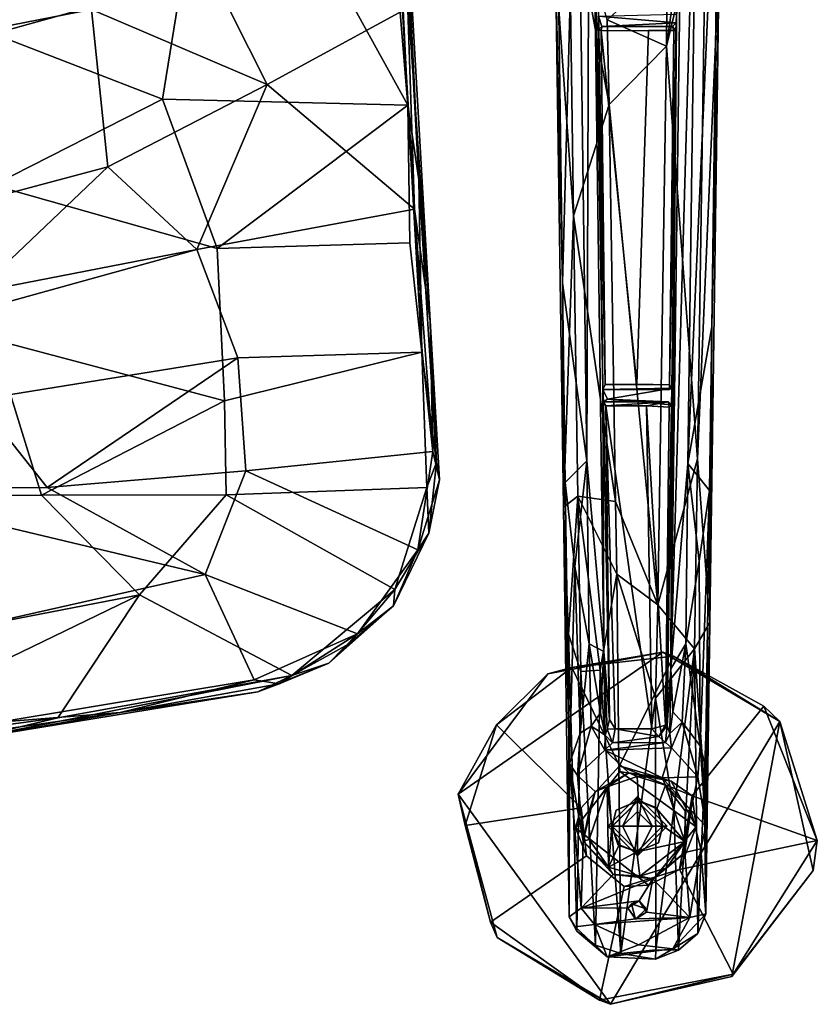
# Model space of a CAD drawing. Header units: millimetres. Extents: x -31 to 2906, y -30 to 542.
# Tile 43 of 54: x 2771 to 2905, y -30 to 136. Entities that reach past the tile are written whole.
import ezdxf

# ---------------------------------------------------------------- set-up
doc = ezdxf.new("R2010")
doc.units = ezdxf.units.MM
doc.layers.add('Layer 01', color=7, linetype='Continuous', true_color=0x000000)

msp = doc.modelspace()

# ---------------------------------------------------------------- linework, layer by layer
at = {"layer": 'Layer 01'}
for points in [[(2826.65, 318.9, 449.98), (2838.17, 109.12, 457.92), (2827.36, 319.55, 449.04)], [(2836.33, 121.75, 459.18), (2826.65, 318.9, 449.98), (2833.12, 160.54, 457.66)], [(2838.17, 109.12, 457.92), (2826.65, 318.9, 449.98), (2836.33, 121.75, 459.18)], [(2835.46, 165.61, 453.35), (2827.36, 319.55, 449.04), (2838.17, 109.12, 457.92)], [(2867.03, 204.34, 270.89), (2866.51, 61.74, 97.86), (2864.87, 183.21, 243.79)], [(2869.39, 29.58, 60.96), (2866.51, 61.74, 97.86), (2867.03, 204.34, 270.89)], [(2867.03, 204.34, 270.89), (2869.22, 73.8, 139), (2869.39, 29.58, 60.96)], [(2867.03, 204.34, 270.89), (2868.45, 136.72, 219.31), (2869.22, 73.8, 139)], [(2883.02, 203.69, 270.12), (2885.18, 182.79, 243.29), (2880.64, 26.64, 57.4)], [(2883.02, 203.69, 270.12), (2880.64, 26.64, 57.4), (2881.61, 135.78, 217.23)], [(2883.02, 203.69, 270.12), (2881.61, 135.78, 217.23), (2881.6, 137.08, 219.85)], [(2783.02, 137.84, 444), (2763.04, 134, 441.61), (2767.43, 198.75, 437.86)], [(2861.18, 182.88, 255.31), (2864.87, 183.21, 243.79), (2862.41, 91.76, 145.83)], [(2862.41, 91.76, 145.83), (2861.24, 145.83, 249.68), (2861.18, 182.88, 255.31)], [(2864.87, 183.21, 243.79), (2866.51, 61.74, 97.86), (2862.41, 91.76, 145.83)], [(2880.64, 26.64, 57.4), (2885.18, 182.79, 243.29), (2883.55, 61.29, 97.32)], [(2883.55, 61.29, 97.32), (2885.18, 182.79, 243.29), (2888.88, 182.63, 255.02)], [(2887.55, 84.34, 136.92), (2883.55, 61.29, 97.32), (2888.88, 182.63, 255.02)], [(2888.88, 182.63, 255.02), (2888.83, 146.32, 250.32), (2887.55, 84.34, 136.92)], [(2812.64, 125.2, 448.89), (2797.02, 156.14, 445.02), (2816.17, 167.62, 447.61), (2835.42, 137.64, 452.27)], [(2766.4, 166.03, 446.5), (2766.49, 133.77, 448.5), (2798.16, 142.59, 452.42)], [(2835.46, 165.61, 453.35), (2838.17, 109.12, 457.92), (2840.09, 85.33, 454.61)], [(2840.09, 85.33, 454.61), (2836.2, 141.24, 452.74), (2835.46, 165.61, 453.35)], [(2821.48, 148.67, 455.96), (2836.33, 121.75, 459.18), (2833.12, 160.54, 457.66)], [(2864.28, 103.07, 206.02), (2863.46, 158.82, 277.17), (2861.24, 145.83, 249.68)], [(2863.46, 158.82, 277.17), (2864.28, 103.07, 206.02), (2870.25, 121.82, 235.29)], [(2863.46, 158.82, 277.17), (2870.25, 121.82, 235.29), (2869.95, 136.14, 253.53)], [(2886.61, 159.4, 277.91), (2883.43, 156.61, 278.21), (2879.95, 131.65, 247.83)], [(2885.18, 62.06, 153.73), (2886.61, 159.4, 277.91), (2879.95, 131.65, 247.83)], [(2885.18, 62.06, 153.73), (2888.83, 146.32, 250.32), (2886.61, 159.4, 277.91)], [(2783.02, 137.84, 444), (2797.02, 156.14, 445.02), (2812.64, 125.2, 448.89)], [(2883.43, 156.61, 278.21), (2880.06, 145.17, 265.07), (2879.95, 131.65, 247.83)], [(2798.16, 142.59, 452.42), (2794.97, 122.74, 452.78), (2836.33, 121.75, 459.18), (2821.48, 148.67, 455.96)], [(2885.18, 62.06, 153.73), (2887.22, 34.49, 107.61), (2888.83, 146.32, 250.32)], [(2887.22, 34.49, 107.61), (2887.55, 84.34, 136.92), (2888.83, 146.32, 250.32)], [(2864.28, 103.07, 206.02), (2861.24, 145.83, 249.68), (2862.56, 53.92, 132.44)], [(2861.24, 145.83, 249.68), (2862.41, 91.76, 145.83), (2862.56, 53.92, 132.44)], [(2869.95, 136.14, 253.53), (2879.95, 131.65, 247.83), (2880.06, 145.17, 265.07)], [(2794.97, 122.74, 452.78), (2798.16, 142.59, 452.42), (2766.49, 133.77, 448.5)], [(2835.42, 137.64, 452.27), (2836.2, 141.24, 452.74), (2837.43, 104.17, 453.08)], [(2837.43, 104.17, 453.08), (2836.2, 141.24, 452.74), (2840.09, 85.33, 454.61)], [(2763.36, 105.39, 442.98), (2763.04, 134, 441.61), (2783.02, 137.84, 444), (2785.74, 111.34, 445.49)], [(2785.74, 111.34, 445.49), (2783.02, 137.84, 444), (2812.64, 125.2, 448.89)], [(2835.42, 137.64, 452.27), (2837.43, 104.17, 453.08), (2812.64, 125.2, 448.89)], [(2868.45, 136.72, 219.31), (2881.6, 137.08, 219.85), (2881.57, 135.6, 219.14)], [(2869.06, 135.01, 220.25), (2868.45, 136.72, 219.31), (2881.57, 135.6, 219.14)], [(2869.06, 135.01, 220.25), (2868.54, 134.57, 219.51), (2868.45, 136.72, 219.31)], [(2868.54, 134.57, 219.51), (2869.22, 73.8, 139), (2868.45, 136.72, 219.31)], [(2881.6, 137.08, 219.85), (2881.61, 135.78, 217.23), (2881.57, 135.6, 219.14)], [(2869.06, 135.01, 220.25), (2868.91, 134.29, 239.66), (2868.54, 134.57, 219.51)], [(2868.54, 134.57, 219.51), (2869.62, 74.63, 163.34), (2869.22, 73.8, 139)], [(2868.91, 134.29, 239.66), (2869.62, 74.63, 163.34), (2868.54, 134.57, 219.51)], [(2881.16, 134.32, 239.46), (2868.91, 134.29, 239.66), (2869.06, 135.01, 220.25), (2880.93, 134.99, 220.53)], [(2880.93, 134.99, 220.53), (2869.06, 135.01, 220.25), (2881.57, 135.6, 219.14)], [(2869.95, 136.14, 253.53), (2870.25, 121.82, 235.29), (2879.95, 131.65, 247.83)], [(2880.86, 74.01, 138.45), (2880.43, 74.58, 163.29), (2881.61, 135.78, 217.23)], [(2881.49, 134.34, 221.85), (2881.61, 135.78, 217.23), (2880.43, 74.58, 163.29)], [(2881.61, 135.78, 217.23), (2880.64, 26.64, 57.4), (2880.86, 74.01, 138.45)], [(2880.93, 134.99, 220.53), (2881.57, 135.6, 219.14), (2881.49, 134.34, 221.85)], [(2880.93, 134.99, 220.53), (2881.49, 134.34, 221.85), (2881.16, 134.32, 239.46)], [(2881.49, 134.34, 221.85), (2881.57, 135.6, 219.14), (2881.61, 135.78, 217.23)], [(2766.49, 133.77, 448.5), (2766.44, 108.24, 449.6), (2794.97, 122.74, 452.78)], [(2868.91, 134.29, 239.66), (2881.16, 134.32, 239.46), (2876.89, 134.31, 240.35)], [(2876.89, 134.31, 240.35), (2874.96, 74.68, 164.26), (2868.91, 134.29, 239.66)], [(2868.91, 134.29, 239.66), (2874.96, 74.68, 164.26), (2869.62, 74.63, 163.34)], [(2880.43, 74.58, 163.29), (2874.96, 74.68, 164.26), (2876.89, 134.31, 240.35), (2881.16, 134.32, 239.46)], [(2881.49, 134.34, 221.85), (2880.43, 74.58, 163.29), (2881.16, 134.32, 239.46)], [(2870.25, 121.82, 235.29), (2878.45, 37.44, 127.71), (2879.95, 131.65, 247.83)], [(2879.95, 131.65, 247.83), (2878.45, 37.44, 127.71), (2885.18, 62.06, 153.73)], [(2800.73, 97.4, 447.57), (2785.74, 111.34, 445.49), (2812.64, 125.2, 448.89)], [(2800.73, 97.4, 447.57), (2812.64, 125.2, 448.89), (2837.43, 104.17, 453.08)], [(2766.44, 108.24, 449.6), (2804.16, 97.53, 454.43), (2794.97, 122.74, 452.78)], [(2794.97, 122.74, 452.78), (2804.16, 97.53, 454.43), (2836.33, 121.75, 459.18)], [(2804.16, 97.53, 454.43), (2836.69, 98.53, 459.2), (2836.33, 121.75, 459.18)], [(2838.69, 80.09, 458.77), (2836.33, 121.75, 459.18), (2836.69, 98.53, 459.2)], [(2836.33, 121.75, 459.18), (2838.69, 80.09, 458.77), (2838.17, 109.12, 457.92)], [(2871.35, 54.9, 149.98), (2870.25, 121.82, 235.29), (2864.28, 103.07, 206.02)], [(2871.35, 54.9, 149.98), (2878.45, 37.44, 127.71), (2870.25, 121.82, 235.29)], [(2763.47, 90.11, 443.18), (2763.36, 105.39, 442.98), (2785.74, 111.34, 445.49)], [(2785.74, 111.34, 445.49), (2800.73, 97.4, 447.57), (2763.47, 90.11, 443.18)], [(2766.4, 82.22, 449.67), (2805.43, 71.86, 453.71), (2804.16, 97.53, 454.43), (2766.44, 108.24, 449.6)], [(2838.69, 80.09, 458.77), (2841.14, 61.44, 456.3), (2838.17, 109.12, 457.92)], [(2840.09, 85.33, 454.61), (2838.17, 109.12, 457.92), (2841.14, 61.44, 456.3)], [(2807.67, 79.1, 448.05), (2800.73, 97.4, 447.57), (2837.43, 104.17, 453.08), (2838.73, 80.06, 452.44)], [(2840.55, 63.3, 451.43), (2837.43, 104.17, 453.08), (2840.09, 85.33, 454.61)], [(2837.43, 104.17, 453.08), (2840.55, 63.3, 451.43), (2838.73, 80.06, 452.44)], [(2864.28, 103.07, 206.02), (2862.56, 53.92, 132.44), (2864.99, 55.81, 145.81)], [(2864.28, 103.07, 206.02), (2864.99, 55.81, 145.81), (2871.35, 54.9, 149.98)], [(2836.69, 98.53, 459.2), (2804.16, 97.53, 454.43), (2805.43, 71.86, 453.71), (2838.69, 80.09, 458.77)], [(2761.97, 86.67, 442.96), (2763.47, 90.11, 443.18), (2800.73, 97.4, 447.57)], [(2807.67, 79.1, 448.05), (2763.8, 72.02, 442.74), (2761.97, 86.67, 442.96), (2800.73, 97.4, 447.57)], [(2862.41, 91.76, 145.83), (2866.51, 61.74, 97.86), (2862.87, 58.07, 105.17)], [(2862.41, 91.76, 145.83), (2862.87, 58.07, 105.17), (2862.56, 53.92, 132.44)], [(2841.14, 61.44, 456.3), (2841.65, 58.55, 452.63), (2840.09, 85.33, 454.61)], [(2840.55, 63.3, 451.43), (2840.09, 85.33, 454.61), (2841.65, 58.55, 452.63)], [(2887.55, 84.34, 136.92), (2887.17, 56.76, 103.3), (2883.55, 61.29, 97.32)], [(2887.22, 34.49, 107.61), (2887.17, 56.76, 103.3), (2887.55, 84.34, 136.92)], [(2766.4, 82.22, 449.67), (2741.33, 81.73, 447.23), (2741.31, 55.87, 445.96), (2774.58, 55.95, 448.97)], [(2774.58, 55.95, 448.97), (2805.43, 71.86, 453.71), (2766.4, 82.22, 449.67)], [(2839.52, 57.25, 456.92), (2838.69, 80.09, 458.77), (2805.43, 71.86, 453.71), (2805.7, 56, 452.4)], [(2809.03, 60.08, 446.98), (2807.67, 79.1, 448.05), (2838.73, 80.06, 452.44), (2840.55, 63.3, 451.43)], [(2841.14, 61.44, 456.3), (2838.69, 80.09, 458.77), (2839.52, 57.25, 456.92)], [(2775.54, 57.22, 442.98), (2763.8, 72.02, 442.74), (2807.67, 79.1, 448.05)], [(2775.54, 57.22, 442.98), (2807.67, 79.1, 448.05), (2809.03, 60.08, 446.98)], [(2869.22, 73.8, 139), (2869.62, 74.63, 163.34), (2880.43, 74.58, 163.29), (2880.42, 73.77, 139.25)], [(2869.96, 72.13, 138.53), (2869.22, 73.8, 139), (2880.86, 74.01, 138.45)], [(2869.22, 73.8, 139), (2880.42, 73.77, 139.25), (2880.86, 74.01, 138.45)], [(2869.22, 73.8, 139), (2869.96, 72.13, 138.53), (2869.31, 71.67, 139.31)], [(2869.22, 73.8, 139), (2870.31, 18.13, 91.21), (2869.39, 29.58, 60.96)], [(2870.31, 18.13, 91.21), (2869.22, 73.8, 139), (2869.31, 71.67, 139.31)], [(2874.96, 74.68, 164.26), (2880.43, 74.58, 163.29), (2869.62, 74.63, 163.34)], [(2869.96, 72.13, 138.53), (2880.86, 74.01, 138.45), (2880.75, 71.16, 138.96)], [(2880.64, 26.64, 57.4), (2880.05, 17.12, 72.22), (2880.86, 74.01, 138.45)], [(2880.86, 74.01, 138.45), (2880.05, 17.12, 72.22), (2880.75, 71.16, 138.96)], [(2880.86, 74.01, 138.45), (2880.42, 73.77, 139.25), (2880.43, 74.58, 163.29)], [(2775.54, 57.22, 442.98), (2741.14, 57.14, 439.75), (2763.8, 72.02, 442.74)], [(2774.58, 55.95, 448.97), (2805.7, 56, 452.4), (2805.43, 71.86, 453.71)], [(2869.31, 71.67, 139.31), (2869.96, 72.13, 138.53), (2880.26, 71.7, 139.55)], [(2880.26, 71.7, 139.55), (2869.7, 71, 158.89), (2869.31, 71.67, 139.31)], [(2870.31, 18.13, 91.21), (2869.31, 71.67, 139.31), (2869.7, 71, 158.89)], [(2869.7, 71, 158.89), (2880.26, 71.7, 139.55), (2876.55, 71, 159.49)], [(2880.75, 71.16, 138.96), (2880.26, 71.7, 139.55), (2869.96, 72.13, 138.53)], [(2880.41, 70.77, 158.38), (2876.55, 71, 159.49), (2880.26, 71.7, 139.55)], [(2880.26, 71.7, 139.55), (2880.75, 71.16, 138.96), (2880.41, 70.77, 158.38)], [(2877.44, 16.56, 90.03), (2869.7, 71, 158.89), (2876.55, 71, 159.49)], [(2877.44, 16.56, 90.03), (2871.3, 16.55, 89.56), (2869.7, 71, 158.89)], [(2870.31, 18.13, 91.21), (2869.7, 71, 158.89), (2871.3, 16.55, 89.56)], [(2879.74, 17.17, 90.01), (2877.44, 16.56, 90.03), (2876.55, 71, 159.49)], [(2879.74, 17.17, 90.01), (2876.55, 71, 159.49), (2880.41, 70.77, 158.38)], [(2880.75, 71.16, 138.96), (2880.05, 17.12, 72.22), (2879.74, 17.17, 90.01)], [(2879.74, 17.17, 90.01), (2880.41, 70.77, 158.38), (2880.75, 71.16, 138.96)], [(2809.03, 60.08, 446.98), (2840.55, 63.3, 451.43), (2838, 46.72, 449.09)], [(2838, 46.72, 449.09), (2840.55, 63.3, 451.43), (2841.65, 58.55, 452.63)], [(2841.14, 61.44, 456.3), (2839.52, 57.25, 456.92), (2839.85, 49.56, 454.14)], [(2841.65, 58.55, 452.63), (2841.14, 61.44, 456.3), (2839.85, 49.56, 454.14)], [(2864.49, 43.93, 80.39), (2862.87, 58.07, 105.17), (2866.51, 61.74, 97.86)], [(2866.9, 30.86, 60.76), (2864.49, 43.93, 80.39), (2866.51, 61.74, 97.86)], [(2866.51, 61.74, 97.86), (2869.39, 29.58, 60.96), (2866.9, 30.86, 60.76)], [(2878.45, 37.44, 127.71), (2884.66, 30.06, 112.99), (2885.18, 62.06, 153.73)], [(2885.18, 62.06, 153.73), (2884.66, 30.06, 112.99), (2887.22, 34.49, 107.61)], [(2775.54, 57.22, 442.98), (2809.03, 60.08, 446.98), (2802.16, 42.57, 444.17)], [(2802.16, 42.57, 444.17), (2809.03, 60.08, 446.98), (2838, 46.72, 449.09), (2827.83, 32.59, 445.64)], [(2883.55, 61.29, 97.32), (2883.19, 30.86, 60.75), (2880.64, 26.64, 57.4)], [(2885.45, 44.83, 81.21), (2883.19, 30.86, 60.75), (2883.55, 61.29, 97.32)], [(2883.55, 61.29, 97.32), (2887.17, 56.76, 103.3), (2885.45, 44.83, 81.21)], [(2839.85, 49.56, 454.14), (2838, 46.72, 449.09), (2841.65, 58.55, 452.63)], [(2741.14, 57.14, 439.75), (2775.54, 57.22, 442.98), (2802.16, 42.57, 444.17)], [(2802.16, 42.57, 444.17), (2758.49, 32.74, 438.43), (2741.14, 57.14, 439.75)], [(2805.7, 56, 452.4), (2834.13, 40.04, 453.93), (2839.52, 57.25, 456.92)], [(2839.85, 49.56, 454.14), (2839.52, 57.25, 456.92), (2834.13, 40.04, 453.93)], [(2862.56, 53.92, 132.44), (2862.87, 58.07, 105.17), (2863.56, 10.69, 45.68)], [(2864.49, 43.93, 80.39), (2863.56, 10.69, 45.68), (2862.87, 58.07, 105.17)], [(2887.17, 56.76, 103.3), (2885.63, 13.65, 45.02), (2885.45, 44.83, 81.21)], [(2885.63, 13.65, 45.02), (2887.17, 56.76, 103.3), (2886.53, 10.31, 46.69)], [(2887.22, 34.49, 107.61), (2886.53, 10.31, 46.69), (2887.17, 56.76, 103.3)], [(2741.31, 55.87, 445.96), (2750.18, 31.21, 443.76), (2791.08, 39.15, 448.72), (2774.58, 55.95, 448.97)], [(2805.7, 56, 452.4), (2774.58, 55.95, 448.97), (2791.08, 39.15, 448.72)], [(2834.13, 40.04, 453.93), (2805.7, 56, 452.4), (2791.08, 39.15, 448.72), (2816.75, 25.53, 449.34)], [(2862.56, 53.92, 132.44), (2863.42, 32.51, 110.68), (2864.99, 55.81, 145.81)], [(2863.42, 32.51, 110.68), (2865.47, 26.21, 108.08), (2864.99, 55.81, 145.81)], [(2864.99, 55.81, 145.81), (2865.47, 26.21, 108.08), (2868.76, 26.45, 112.4)], [(2864.99, 55.81, 145.81), (2868.76, 26.45, 112.4), (2871.56, 42.6, 134.27)], [(2871.35, 54.9, 149.98), (2864.99, 55.81, 145.81), (2871.56, 42.6, 134.27)], [(2871.56, 42.6, 134.27), (2878.45, 37.44, 127.71), (2871.35, 54.9, 149.98)], [(2863.42, 32.51, 110.68), (2862.56, 53.92, 132.44), (2863.53, -15.17, 46.3)], [(2862.56, 53.92, 132.44), (2863.56, 10.69, 45.68), (2863.53, -15.17, 46.3)], [(2839.85, 49.56, 454.14), (2834.13, 40.04, 453.93), (2833.93, 37.31, 450.35)], [(2839.85, 49.56, 454.14), (2833.93, 37.31, 450.35), (2838, 46.72, 449.09)], [(2838, 46.72, 449.09), (2833.93, 37.31, 450.35), (2827.83, 32.59, 445.64)], [(2863.56, 10.69, 45.68), (2864.49, 43.93, 80.39), (2865.39, 15.83, 45.44)], [(2866.9, 30.86, 60.76), (2865.39, 15.83, 45.44), (2864.49, 43.93, 80.39)], [(2885.45, 44.83, 81.21), (2885.63, 13.65, 45.02), (2883.19, 30.86, 60.75)], [(2758.49, 32.74, 438.43), (2802.16, 42.57, 444.17), (2810.42, 24.83, 442.29), (2767.35, 17.67, 436.68)], [(2827.83, 32.59, 445.64), (2810.42, 24.83, 442.29), (2802.16, 42.57, 444.17)], [(2872.21, -21.33, 52.78), (2871.56, 42.6, 134.27), (2868.76, 26.45, 112.4)], [(2871.56, 42.6, 134.27), (2872.21, -21.33, 52.78), (2878.1, 21.73, 107.69)], [(2871.56, 42.6, 134.27), (2878.1, 21.73, 107.69), (2878.45, 37.44, 127.71)], [(2826.31, 30.84, 450.95), (2834.13, 40.04, 453.93), (2816.75, 25.53, 449.34)], [(2833.93, 37.31, 450.35), (2834.13, 40.04, 453.93), (2826.31, 30.84, 450.95)], [(2737, 12.94, 439.62), (2791.08, 39.15, 448.72), (2750.18, 31.21, 443.76)], [(2791.08, 39.15, 448.72), (2737, 12.94, 439.62), (2777.32, 18.41, 443.88)], [(2777.32, 18.41, 443.88), (2816.75, 25.53, 449.34), (2791.08, 39.15, 448.72)], [(2823.03, 27.63, 447.52), (2833.93, 37.31, 450.35), (2826.31, 30.84, 450.95)], [(2823.03, 27.63, 447.52), (2827.83, 32.59, 445.64), (2833.93, 37.31, 450.35)], [(2878.1, 21.73, 107.69), (2884.66, 30.06, 112.99), (2878.45, 37.44, 127.71)], [(2886.29, 7.28, 78.58), (2887.22, 34.49, 107.61), (2884.66, 30.06, 112.99)], [(2887.22, 34.49, 107.61), (2886.29, 7.28, 78.58), (2886.54, -14.68, 46.09)], [(2886.54, 0.1, 46.63), (2886.53, 10.31, 46.69), (2887.22, 34.49, 107.61)], [(2886.54, -14.68, 46.09), (2886.54, 0.1, 46.63), (2887.22, 34.49, 107.61)], [(2810.42, 24.83, 442.29), (2827.83, 32.59, 445.64), (2814.64, 24.16, 444.06)], [(2827.83, 32.59, 445.64), (2823.03, 27.63, 447.52), (2814.64, 24.16, 444.06)], [(2865.47, 26.21, 108.08), (2863.42, 32.51, 110.68), (2864.8, -17.59, 49.63)], [(2863.42, 32.51, 110.68), (2863.53, -15.17, 46.3), (2864.8, -17.59, 49.63)], [(2826.31, 30.84, 450.95), (2816.75, 25.53, 449.34), (2823.03, 27.63, 447.52)], [(2867.26, 17.01, 44.17), (2865.39, 15.83, 45.44), (2866.9, 30.86, 60.76)], [(2868.79, 19.24, 45.98), (2866.9, 30.86, 60.76), (2869.39, 29.58, 60.96)], [(2866.9, 30.86, 60.76), (2868.79, 19.24, 45.98), (2867.26, 17.01, 44.17)], [(2881.16, 2.85, 82.12), (2884.66, 30.06, 112.99), (2878.1, 21.73, 107.69)], [(2881, 19.43, 46.51), (2880.64, 26.64, 57.4), (2883.19, 30.86, 60.75)], [(2882.57, 17.65, 44.43), (2881, 19.43, 46.51), (2883.19, 30.86, 60.75)], [(2884.66, 30.06, 112.99), (2881.16, 2.85, 82.12), (2881.94, -20.78, 51.11)], [(2881.94, -20.78, 51.11), (2885.21, -17.95, 49.4), (2884.66, 30.06, 112.99)], [(2885.63, 13.65, 45.02), (2882.57, 17.65, 44.43), (2883.19, 30.86, 60.75)], [(2886.29, 7.28, 78.58), (2884.66, 30.06, 112.99), (2885.21, -17.95, 49.4)], [(2879.33, 29.5, 0.54), (2899.04, 17.79, 1.63), (2870.52, -29.92, 0.82), (2844.8, 5.55, 0.82)], [(2844.8, 5.55, 0.82), (2859.95, 25.81, 0.26), (2879.33, 29.5, 0.54)], [(2864, 26.86, 6.29), (2879.33, 29.5, 0.54), (2859.95, 25.81, 0.26)], [(2864, 26.86, 6.29), (2881.11, 28.82, 6.35), (2879.33, 29.5, 0.54)], [(2872.03, 10.33, 11.8), (2881.11, 28.82, 6.35), (2864, 26.86, 6.29)], [(2868.79, 19.24, 45.98), (2869.39, 29.58, 60.96), (2869.59, 15.49, 44.38)], [(2869.39, 29.58, 60.96), (2869.92, 16.46, 65.18), (2869.59, 15.49, 44.38)], [(2870.31, 18.13, 91.21), (2869.92, 16.46, 65.18), (2869.39, 29.58, 60.96)], [(2881.11, 28.82, 6.35), (2872.03, 10.33, 11.8), (2884.27, 5.24, 12.03), (2896.34, 20.36, 6.08)], [(2881.11, 28.82, 6.35), (2899.04, 17.79, 1.63), (2879.33, 29.5, 0.54)], [(2881.11, 28.82, 6.35), (2896.34, 20.36, 6.08), (2899.04, 17.79, 1.63)], [(2816.75, 25.53, 449.34), (2811.04, 22.76, 446.61), (2823.03, 27.63, 447.52)], [(2823.03, 27.63, 447.52), (2811.04, 22.76, 446.61), (2814.64, 24.16, 444.06)], [(2872.03, 10.33, 11.8), (2864, 26.86, 6.29), (2851.29, 17.21, 6.35), (2865.54, 3.2, 11.95)], [(2851.29, 17.21, 6.35), (2864, 26.86, 6.29), (2859.95, 25.81, 0.26)], [(2880.05, 17.12, 72.22), (2880.64, 26.64, 57.4), (2880.48, 15.73, 44.98)], [(2880.64, 26.64, 57.4), (2881, 19.43, 46.51), (2880.48, 15.73, 44.98)], [(2816.75, 25.53, 449.34), (2777.32, 18.41, 443.88), (2762.23, 14.79, 440.86)], [(2762.23, 14.79, 440.86), (2811.04, 22.76, 446.61), (2816.75, 25.53, 449.34)], [(2851.29, 17.21, 6.35), (2859.95, 25.81, 0.26), (2844.8, 5.55, 0.82)], [(2865.47, 26.21, 108.08), (2864.8, -17.59, 49.63), (2867.97, -19.92, 52.24)], [(2868.76, 26.45, 112.4), (2865.47, 26.21, 108.08), (2867.97, -19.92, 52.24)], [(2867.97, -19.92, 52.24), (2872.21, -21.33, 52.78), (2868.76, 26.45, 112.4)], [(2810.42, 24.83, 442.29), (2787.82, 19.31, 440.4), (2767.35, 17.67, 436.68)], [(2814.64, 24.16, 444.06), (2787.82, 19.31, 440.4), (2810.42, 24.83, 442.29)], [(2787.82, 19.31, 440.4), (2814.64, 24.16, 444.06), (2811.04, 22.76, 446.61)], [(2811.04, 22.76, 446.61), (2762.23, 14.79, 440.86), (2787.82, 19.31, 440.4)], [(2878.14, -20.74, 53.53), (2878.1, 21.73, 107.69), (2872.21, -21.33, 52.78)], [(2878.14, -20.74, 53.53), (2881.16, 2.85, 82.12), (2878.1, 21.73, 107.69)], [(2884.27, 5.24, 12.03), (2905.36, -2.28, 6.18), (2896.34, 20.36, 6.08)], [(2899.04, 17.79, 1.63), (2896.34, 20.36, 6.08), (2905.36, -2.28, 6.18)], [(2762.23, 14.79, 440.86), (2777.32, 18.41, 443.88), (2737, 12.94, 439.62)], [(2762.23, 14.79, 440.86), (2741.94, 12.72, 435.03), (2787.82, 19.31, 440.4)], [(2741.94, 12.72, 435.03), (2767.35, 17.67, 436.68), (2787.82, 19.31, 440.4)], [(2868.79, 19.24, 45.98), (2869.59, 15.49, 44.38), (2867.26, 17.01, 44.17)], [(2880.48, 15.73, 44.98), (2881, 19.43, 46.51), (2882.57, 17.65, 44.43)], [(2844.8, 5.55, 0.82), (2846.02, 0.22, 6.3), (2851.29, 17.21, 6.35)], [(2851.29, 17.21, 6.35), (2846.02, 0.22, 6.3), (2865.54, 3.2, 11.95)], [(2865.39, 15.83, 45.44), (2867.26, 17.01, 44.17), (2864.95, 8.68, 43.79)], [(2869.56, 12.93, 43.58), (2864.95, 8.68, 43.79), (2867.26, 17.01, 44.17)], [(2867.26, 17.01, 44.17), (2869.59, 15.49, 44.38), (2869.56, 12.93, 43.58)], [(2870.31, 18.13, 91.21), (2871.3, 16.55, 89.56), (2869.92, 16.46, 65.18)], [(2899.04, 17.79, 1.63), (2890.95, -25.22, -0.23), (2870.52, -29.92, 0.82)], [(2878.64, 15.23, 64.24), (2877.44, 16.56, 90.03), (2879.74, 17.17, 90.01)], [(2878.64, 15.23, 64.24), (2879.74, 17.17, 90.01), (2880.05, 17.12, 72.22)], [(2880.05, 17.12, 72.22), (2879.77, 14.22, 44.52), (2878.64, 15.23, 64.24)], [(2880.48, 15.73, 44.98), (2879.77, 14.22, 44.52), (2880.05, 17.12, 72.22)], [(2882.57, 17.65, 44.43), (2880.8, 13.32, 43.59), (2880.48, 15.73, 44.98)], [(2880.8, 13.32, 43.59), (2882.57, 17.65, 44.43), (2885.21, 8.45, 43.77)], [(2885.21, 8.45, 43.77), (2882.57, 17.65, 44.43), (2885.63, 13.65, 45.02)], [(2890.95, -25.22, -0.23), (2899.04, 17.79, 1.63), (2904.66, -7.34, 0.59)], [(2904.66, -7.34, 0.59), (2899.04, 17.79, 1.63), (2905.36, -2.28, 6.18)], [(2865.39, 15.83, 45.44), (2864.95, 8.68, 43.79), (2863.56, 10.69, 45.68)], [(2869.56, 12.93, 43.58), (2869.59, 15.49, 44.38), (2870.84, 14.21, 44.75)], [(2869.59, 15.49, 44.38), (2869.92, 16.46, 65.18), (2870.84, 14.21, 44.75)], [(2869.92, 16.46, 65.18), (2871.3, 16.55, 89.56), (2870.84, 14.21, 44.75)], [(2870.84, 14.21, 44.75), (2871.3, 16.55, 89.56), (2878.64, 15.23, 64.24)], [(2870.84, 14.21, 44.75), (2878.64, 15.23, 64.24), (2879.77, 14.22, 44.52)], [(2878.64, 15.23, 64.24), (2871.3, 16.55, 89.56), (2877.44, 16.56, 90.03)], [(2880.48, 15.73, 44.98), (2880.8, 13.32, 43.59), (2879.77, 14.22, 44.52)], [(2880.8, 13.32, 43.59), (2869.56, 12.93, 43.58), (2879.77, 14.22, 44.52)], [(2879.77, 14.22, 44.52), (2869.56, 12.93, 43.58), (2870.84, 14.21, 44.75)], [(2869.56, 12.93, 43.58), (2880.8, 13.32, 43.59), (2879.21, 8.28, 43.61)], [(2885.21, 8.45, 43.77), (2879.21, 8.28, 43.61), (2880.8, 13.32, 43.59)], [(2885.63, 13.65, 45.02), (2886.54, 0.1, 46.63), (2885.21, 8.45, 43.77)], [(2885.63, 13.65, 45.02), (2886.53, 10.31, 46.69), (2886.54, 0.1, 46.63)], [(2869.56, 12.93, 43.58), (2873.59, 9.12, 43.61), (2867.89, 5.95, 43.62), (2864.95, 8.68, 43.79)], [(2869.56, 12.93, 43.58), (2879.21, 8.28, 43.61), (2873.59, 9.12, 43.61)], [(2863.56, 10.69, 45.68), (2865.53, -13.69, 43.64), (2863.53, -15.17, 46.3)], [(2864.95, 8.68, 43.79), (2865.91, -2.41, 43.64), (2863.56, 10.69, 45.68)], [(2863.56, 10.69, 45.68), (2865.91, -2.41, 43.64), (2865.53, -13.69, 43.64)], [(2872.03, 10.33, 11.8), (2865.54, 3.2, 11.95), (2864.57, -0.14, 35.12), (2872.08, 9.34, 34.99)], [(2872.03, 10.33, 11.8), (2872.08, 9.34, 34.99), (2880.71, 7.73, 35)], [(2880.71, 7.73, 35), (2884.27, 5.24, 12.03), (2872.03, 10.33, 11.8)], [(2872.08, 9.34, 34.99), (2864.57, -0.14, 35.12), (2876.91, -9.84, 35.1), (2884.91, 0, 35)], [(2865.91, -2.41, 43.64), (2864.95, 8.68, 43.79), (2867.89, 5.95, 43.62)], [(2867.89, 5.95, 43.62), (2873.59, 9.12, 43.61), (2869.94, 6.74, 38.88)], [(2869.94, 6.74, 38.88), (2873.59, 9.12, 43.61), (2875.01, 8.48, 38.99)], [(2870.74, 0.02, 38.88), (2869.94, 6.74, 38.88), (2875.01, 8.48, 38.99), (2875.19, 4.44, 38.87)], [(2872.08, 9.34, 34.99), (2884.91, 0, 35), (2880.71, 7.73, 35)], [(2873.59, 9.12, 43.61), (2879.21, 8.28, 43.61), (2875.01, 8.48, 38.99)], [(2875.19, 4.44, 38.87), (2875.01, 8.48, 38.99), (2879.76, 7.04, 38.9), (2878.3, 3.03, 38.88)], [(2875.01, 8.48, 38.99), (2879.21, 8.28, 43.61), (2879.76, 7.04, 38.9)], [(2885.21, 8.45, 43.77), (2884.05, 2.81, 43.56), (2879.21, 8.28, 43.61)], [(2886.54, 0.1, 46.63), (2884.05, 2.81, 43.56), (2885.21, 8.45, 43.77)], [(2866.92, -2.11, 39.03), (2866.91, 2.72, 39.39), (2869.94, 6.74, 38.88)], [(2867.89, 5.95, 43.62), (2869.94, 6.74, 38.88), (2866.91, 2.72, 39.39)], [(2870.16, -6.77, 38.91), (2866.92, -2.11, 39.03), (2869.94, 6.74, 38.88)], [(2870.74, 0.02, 38.88), (2870.16, -6.77, 38.91), (2869.94, 6.74, 38.88)], [(2878.3, 3.03, 38.88), (2879.76, 7.04, 38.9), (2883.01, -2.45, 38.94)], [(2879.21, 8.28, 43.61), (2884.05, 2.81, 43.56), (2879.76, 7.04, 38.9)], [(2883.07, 2.73, 39.18), (2883.01, -2.45, 38.94), (2879.76, 7.04, 38.9)], [(2879.76, 7.04, 38.9), (2884.05, 2.81, 43.56), (2883.07, 2.73, 39.18)], [(2880.71, 7.73, 35), (2884.91, 0, 35), (2884.27, 5.24, 12.03)], [(2885.21, -17.95, 49.4), (2886.54, -14.68, 46.09), (2886.29, 7.28, 78.58)], [(2844.8, 5.55, 0.82), (2851.37, -18.63, -0.11), (2850.26, -16.08, 6.26)], [(2844.8, 5.55, 0.82), (2850.26, -16.08, 6.26), (2846.02, 0.22, 6.3)], [(2870.52, -29.92, 0.82), (2851.37, -18.63, -0.11), (2844.8, 5.55, 0.82)], [(2865.91, -2.41, 43.64), (2867.89, 5.95, 43.62), (2866.91, 2.72, 39.39)], [(2872.53, 0.11, 60), (2875.03, 5.11, 60), (2870.03, 0.11, 60)], [(2870.03, 0.11, 60), (2875.03, 5.11, 47.5), (2875.03, 5.11, 35)], [(2870.03, 0.11, 60), (2875.03, 5.11, 60), (2875.03, 5.11, 47.5)], [(2875.03, 5.11, 35), (2875.03, -4.89, 35), (2870.03, 0.11, 60)], [(2875.03, 2.61, 60), (2875.03, 5.11, 60), (2872.53, 0.11, 60)], [(2875.03, 5.11, 60), (2877.53, 0.11, 60), (2880.03, 0.11, 60)], [(2877.53, 0.11, 60), (2875.03, 5.11, 60), (2875.03, 2.61, 60)], [(2880.03, 0.11, 60), (2875.03, 5.11, 35), (2875.03, 5.11, 47.5)], [(2875.03, 5.11, 47.5), (2875.03, 5.11, 60), (2880.03, 0.11, 60)], [(2875.03, -4.89, 35), (2875.03, 5.11, 35), (2880.03, 0.11, 60)], [(2884.91, 0, 35), (2882.13, -7.18, 11.91), (2884.27, 5.24, 12.03)], [(2884.27, 5.24, 12.03), (2882.13, -7.18, 11.91), (2905.36, -2.28, 6.18)], [(2875.19, 4.44, 38.87), (2871.46, 2.84, 50.25), (2870.74, 0.02, 38.88)], [(2875.03, 4.36, 70), (2879.28, 0.11, 70), (2875.03, -4.14, 70), (2870.78, 0.11, 70)], [(2870.78, 0.11, 70), (2871.46, 2.84, 50.25), (2875.03, 4.36, 70)], [(2875.19, 4.44, 38.87), (2875.03, 4.36, 70), (2871.46, 2.84, 50.25)], [(2875.19, 4.44, 38.87), (2878.31, 3.23, 50.5), (2875.03, 4.36, 70)], [(2879.28, 0.11, 70), (2875.03, 4.36, 70), (2878.31, 3.23, 50.5)], [(2878.31, 3.23, 50.5), (2875.19, 4.44, 38.87), (2878.3, 3.03, 38.88)], [(2846.02, 0.22, 6.3), (2850.26, -16.08, 6.26), (2866.43, -4.89, 11.88), (2865.54, 3.2, 11.95)], [(2864.57, -0.14, 35.12), (2865.54, 3.2, 11.95), (2866.43, -4.89, 11.88)], [(2866.91, 2.72, 39.39), (2866.92, -2.11, 39.03), (2865.91, -2.41, 43.64)], [(2871.46, 2.84, 50.25), (2870.78, 0.11, 70), (2870.74, 0.02, 38.88)], [(2872.53, 0.11, 60), (2875.03, 0.11, 60), (2875.03, 2.61, 60)], [(2875.03, 0.11, 60), (2877.53, 0.11, 60), (2875.03, 2.61, 60)], [(2881.16, 2.85, 82.12), (2878.14, -20.74, 53.53), (2881.94, -20.78, 51.11)], [(2879.31, 0.17, 38.87), (2878.31, 3.23, 50.5), (2878.3, 3.03, 38.88)], [(2879.31, 0.17, 38.87), (2878.3, 3.03, 38.88), (2883.01, -2.45, 38.94)], [(2879.28, 0.11, 70), (2878.31, 3.23, 50.5), (2879.31, 0.17, 38.87)], [(2884.05, 2.81, 43.56), (2883.03, -4.31, 43.57), (2883.01, -2.45, 38.94)], [(2883.01, -2.45, 38.94), (2883.07, 2.73, 39.18), (2884.05, 2.81, 43.56)], [(2885.74, -3.69, 44.39), (2883.03, -4.31, 43.57), (2884.05, 2.81, 43.56)], [(2885.74, -3.69, 44.39), (2884.05, 2.81, 43.56), (2886.54, 0.1, 46.63)], [(2870.03, 0.11, 60), (2875.03, -4.89, 60), (2872.53, 0.11, 60)], [(2870.03, 0.11, 60), (2875.03, -4.89, 35), (2875.03, -4.89, 47.5)], [(2875.03, -4.89, 47.5), (2875.03, -4.89, 60), (2870.03, 0.11, 60)], [(2870.74, 0.02, 38.88), (2871.96, -3.03, 38.89), (2870.16, -6.77, 38.91)], [(2870.78, 0.11, 70), (2871.8, -3.06, 50.15), (2870.74, 0.02, 38.88)], [(2871.8, -3.06, 50.15), (2871.96, -3.03, 38.89), (2870.74, 0.02, 38.88)], [(2870.78, 0.11, 70), (2875.03, -4.14, 70), (2871.8, -3.06, 50.15)], [(2875.03, 0.11, 60), (2872.53, 0.11, 60), (2875.03, -4.89, 60)], [(2879.31, 0.17, 38.87), (2883.01, -2.45, 38.94), (2874.96, -4.18, 38.88)], [(2878.6, -2.66, 49.34), (2879.31, 0.17, 38.87), (2874.96, -4.18, 38.88)], [(2879.28, 0.11, 70), (2878.6, -2.66, 49.34), (2875.03, -4.14, 70)], [(2875.03, 0.11, 60), (2875.03, -4.89, 60), (2877.53, 0.11, 60)], [(2880.03, 0.11, 60), (2877.53, 0.11, 60), (2875.03, -4.89, 60)], [(2880.03, 0.11, 60), (2875.03, -4.89, 47.5), (2875.03, -4.89, 35)], [(2880.03, 0.11, 60), (2875.03, -4.89, 60), (2875.03, -4.89, 47.5)], [(2884.91, 0, 35), (2876.91, -9.84, 35.1), (2882.13, -7.18, 11.91)], [(2878.6, -2.66, 49.34), (2879.28, 0.11, 70), (2879.31, 0.17, 38.87)], [(2885.74, -3.69, 44.39), (2886.54, 0.1, 46.63), (2886.54, -14.68, 46.09)], [(2866.43, -4.89, 11.88), (2872.81, -10.03, 11.86), (2876.91, -9.84, 35.1), (2864.57, -0.14, 35.12)], [(2865.53, -13.69, 43.64), (2865.91, -2.41, 43.64), (2870.96, -8.04, 43.61)], [(2870.16, -6.77, 38.91), (2865.91, -2.41, 43.64), (2866.92, -2.11, 39.03)], [(2865.91, -2.41, 43.64), (2870.16, -6.77, 38.91), (2870.96, -8.04, 43.61)], [(2871.96, -3.03, 38.89), (2874.96, -4.18, 38.88), (2870.16, -6.77, 38.91)], [(2871.8, -3.06, 50.15), (2874.96, -4.18, 38.88), (2871.96, -3.03, 38.89)], [(2874.96, -4.18, 38.88), (2871.8, -3.06, 50.15), (2875.03, -4.14, 70)], [(2874.96, -4.18, 38.88), (2883.01, -2.45, 38.94), (2875.44, -8.28, 38.99)], [(2874.96, -4.18, 38.88), (2875.03, -4.14, 70), (2878.6, -2.66, 49.34)], [(2879.97, -6.89, 39.49), (2875.44, -8.28, 38.99), (2883.01, -2.45, 38.94)], [(2883.03, -4.31, 43.57), (2879.97, -6.89, 39.49), (2883.01, -2.45, 38.94)], [(2882.13, -7.18, 11.91), (2891.2, -24.81, 6.25), (2905.36, -2.28, 6.18)], [(2891.2, -24.81, 6.25), (2904.66, -7.34, 0.59), (2905.36, -2.28, 6.18)], [(2850.26, -16.08, 6.26), (2868.64, -29.23, 6.23), (2872.81, -10.03, 11.86), (2866.43, -4.89, 11.88)], [(2875.44, -8.28, 38.99), (2870.16, -6.77, 38.91), (2874.96, -4.18, 38.88)], [(2883.03, -4.31, 43.57), (2883.87, -15.28, 43.6), (2877.63, -8.78, 43.61)], [(2879.97, -6.89, 39.49), (2883.03, -4.31, 43.57), (2877.63, -8.78, 43.61)], [(2883.03, -4.31, 43.57), (2885.74, -3.69, 44.39), (2883.87, -15.28, 43.6)], [(2886.54, -14.68, 46.09), (2883.87, -15.28, 43.6), (2885.74, -3.69, 44.39)], [(2865.53, -13.69, 43.64), (2870.96, -8.04, 43.61), (2877.63, -8.78, 43.61)], [(2872.81, -10.03, 11.86), (2868.64, -29.23, 6.23), (2891.2, -24.81, 6.25), (2882.13, -7.18, 11.91)], [(2875.44, -8.28, 38.99), (2870.96, -8.04, 43.61), (2870.16, -6.77, 38.91)], [(2870.96, -8.04, 43.61), (2875.44, -8.28, 38.99), (2877.63, -8.78, 43.61)], [(2872.81, -10.03, 11.86), (2882.13, -7.18, 11.91), (2876.91, -9.84, 35.1)], [(2879.97, -6.89, 39.49), (2877.63, -8.78, 43.61), (2875.44, -8.28, 38.99)], [(2891.2, -24.81, 6.25), (2890.95, -25.22, -0.23), (2904.66, -7.34, 0.59)], [(2877.63, -8.78, 43.61), (2875.34, -12.46, 43.61), (2865.53, -13.69, 43.64)], [(2875.34, -12.46, 43.61), (2877.63, -8.78, 43.61), (2876.55, -14.37, 43.67)], [(2883.87, -15.28, 43.6), (2876.55, -14.37, 43.67), (2877.63, -8.78, 43.61)], [(2865.53, -13.69, 43.64), (2875.34, -12.46, 43.61), (2873.41, -13.67, 43.65)], [(2874.04, -12.97, 56.6), (2873.41, -13.67, 43.65), (2875.34, -12.46, 43.61)], [(2874.71, -15.54, 56.27), (2873.41, -13.67, 43.65), (2874.04, -12.97, 56.6)], [(2875.34, -12.46, 43.61), (2876.53, -13.83, 56.41), (2874.04, -12.97, 56.6)], [(2874.71, -15.54, 56.27), (2874.04, -12.97, 56.6), (2876.53, -13.83, 56.41)], [(2875.34, -12.46, 43.61), (2876.55, -14.37, 43.67), (2876.53, -13.83, 56.41)], [(2865.53, -13.69, 43.64), (2867.82, -16.46, 43.71), (2864.51, -16.84, 46.46), (2863.53, -15.17, 46.3)], [(2865.53, -13.69, 43.64), (2873.41, -13.67, 43.65), (2874.73, -15.52, 43.62), (2867.82, -16.46, 43.71)], [(2873.41, -13.67, 43.65), (2874.71, -15.54, 56.27), (2874.73, -15.52, 43.62)], [(2876.53, -13.83, 56.41), (2876.55, -14.37, 43.67), (2874.71, -15.54, 56.27)], [(2874.71, -15.54, 56.27), (2876.55, -14.37, 43.67), (2874.73, -15.52, 43.62)], [(2874.73, -15.52, 43.62), (2876.55, -14.37, 43.67), (2883.87, -15.28, 43.6)], [(2881.02, -20.54, 46.32), (2883.87, -15.28, 43.6), (2886.54, -14.68, 46.09)], [(2885.21, -17.95, 49.4), (2881.02, -20.54, 46.32), (2886.54, -14.68, 46.09)], [(2868.64, -29.23, 6.23), (2850.26, -16.08, 6.26), (2851.37, -18.63, -0.11)], [(2863.53, -15.17, 46.3), (2864.51, -16.84, 46.46), (2864.8, -17.59, 49.63)], [(2864.51, -16.84, 46.46), (2867.82, -16.46, 43.71), (2869.95, -21.89, 47.96)], [(2867.82, -16.46, 43.71), (2883.87, -15.28, 43.6), (2875.22, -19.88, 44.61)], [(2867.82, -16.46, 43.71), (2874.73, -15.52, 43.62), (2883.87, -15.28, 43.6)], [(2875.22, -19.88, 44.61), (2869.95, -21.89, 47.96), (2867.82, -16.46, 43.71)], [(2881.02, -20.54, 46.32), (2875.22, -19.88, 44.61), (2883.87, -15.28, 43.6)], [(2864.51, -16.84, 46.46), (2869.95, -21.89, 47.96), (2864.8, -17.59, 49.63)], [(2869.95, -21.89, 47.96), (2867.97, -19.92, 52.24), (2864.8, -17.59, 49.63)], [(2881.94, -20.78, 51.11), (2881.02, -20.54, 46.32), (2885.21, -17.95, 49.4)], [(2868.64, -29.23, 6.23), (2851.37, -18.63, -0.11), (2870.52, -29.92, 0.82)], [(2869.95, -21.89, 47.96), (2872.21, -21.33, 52.78), (2867.97, -19.92, 52.24)], [(2869.95, -21.89, 47.96), (2875.22, -19.88, 44.61), (2881.02, -20.54, 46.32)], [(2881.02, -20.54, 46.32), (2878.1, -22.32, 50.18), (2869.95, -21.89, 47.96)], [(2869.95, -21.89, 47.96), (2878.1, -22.32, 50.18), (2872.21, -21.33, 52.78)], [(2878.14, -20.74, 53.53), (2872.21, -21.33, 52.78), (2878.1, -22.32, 50.18)], [(2878.1, -22.32, 50.18), (2881.02, -20.54, 46.32), (2881.94, -20.78, 51.11)], [(2878.14, -20.74, 53.53), (2878.1, -22.32, 50.18), (2881.94, -20.78, 51.11)], [(2891.2, -24.81, 6.25), (2868.64, -29.23, 6.23), (2870.52, -29.92, 0.82)], [(2891.2, -24.81, 6.25), (2870.52, -29.92, 0.82), (2890.95, -25.22, -0.23)]]:
    msp.add_3dface(points, dxfattribs=at)

doc.saveas('drawing.dxf')
